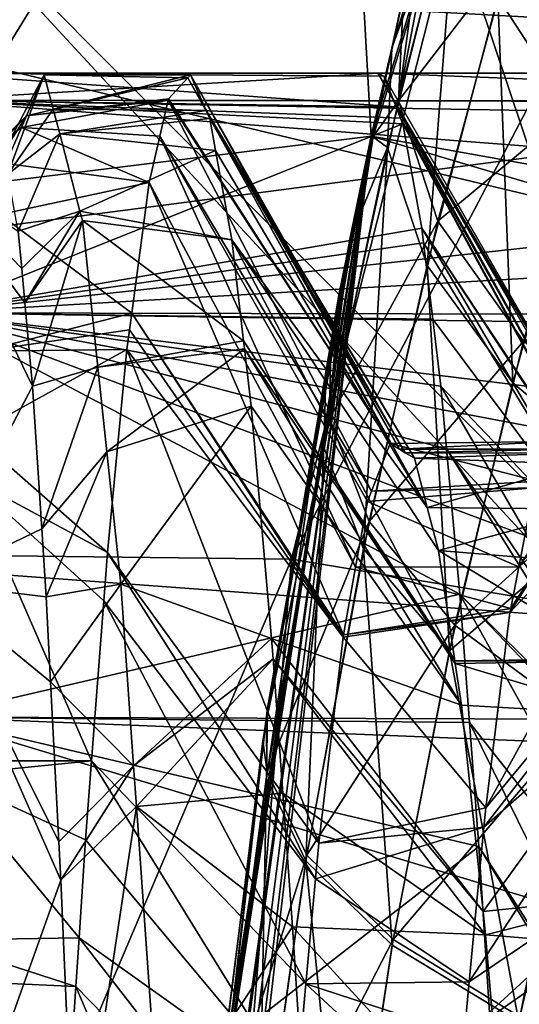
# Model space of a CAD drawing. Extents: x 0 to 200, y 18 to 95.
# Tile 20 of 256: x 30.123 to 30.804, y 48.957 to 50.3. Entities that reach past the tile are written whole.
import ezdxf

# ---------------------------------------------------------------- set-up
doc = ezdxf.new("R2010")
doc.units = 0

msp = doc.modelspace()

# ---------------------------------------------------------------- linework, layer by layer
for points in [[(29.777065, 48.735497), (57.841534, 53.63353), (29.699997, 47.227016)], [(57.841534, 53.63353), (58.344566, 52.458443), (29.699997, 47.227016)], [(29.962137, 50.000259), (57.841534, 53.63353), (29.777065, 48.735497)], [(30.255661, 51.244335), (57.841534, 53.63353), (29.962137, 50.000259)], [(31.358555, 52.606842, 26.5), (30.46833, 52.529137, 26.5), (30.602217, 50.141075, 26.5)], [(31.358555, 52.606842, 1.499999), (30.602217, 50.141075, 1.499999), (38.188873, 48.782566, 1.499999)], [(31.358555, 52.606842, 26.5), (30.602217, 50.141075, 26.5), (30.604929, 50.140488, 13.57913)], [(31.358555, 52.606842, 1.499999), (30.630558, 50.261272, 6.50774), (30.602217, 50.141075, 1.499999)], [(30.646265, 50.333065, 13.438724), (31.358555, 52.606842, 26.5), (30.604929, 50.140488, 13.57913)], [(31.358555, 52.606842, 1.499999), (30.688375, 50.52536, 6.706133), (30.630558, 50.261272, 6.50774)], [(30.46833, 52.529137, 26.5), (29.768259, 50.049065, 12.900766), (29.76568, 50.037735, 26.5)], [(30.602217, 50.141075, 26.5), (30.46833, 52.529137, 26.5), (29.76568, 50.037735, 26.5)], [(30.46833, 52.529137, 26.5), (29.852196, 50.458462, 12.441274), (29.768259, 50.049065, 12.900766)], [(30.46833, 52.529137, 0.2), (30.063168, 51.298622, 0.2), (29.785707, 50.140713, 7.186774)], [(29.876381, 50.566151, 7.70925), (30.46833, 52.529137, 0.2), (29.785707, 50.140713, 7.186774)], [(58.344566, 52.458443), (58.744335, 51.244335), (29.699997, 47.227016)], [(29.884443, 50.60128, 27.5), (34.36409, 52.108208, 27.5), (33.249989, 47.227016, 27.5)], [(30.234142, 51.86227, 27.5), (29.684662, 49.573532, 27.5), (31.036169, 49.473732, 27.5)], [(30.234142, 51.86227, 26.5), (31.069384, 51.837749, 26.5), (29.684662, 49.573532, 26.5)], [(30.234142, 51.86227, 27.5), (30.234142, 51.86227, 26.5), (29.684662, 49.573532, 26.5)], [(29.684662, 49.573532, 27.5), (30.234142, 51.86227, 27.5), (29.684662, 49.573532, 26.5)], [(31.589582, 51.659164, 27.5), (30.234142, 51.86227, 27.5), (31.036169, 49.473732, 27.5)], [(29.684662, 49.573532, 26.5), (31.069384, 51.837749, 26.5), (30.493662, 49.564259, 26.5)], [(31.069384, 51.837749, 24), (31.589582, 51.659164, 24), (30.493662, 49.564259, 24)], [(31.069384, 51.837749, 26.5), (31.069384, 51.837749, 24), (30.493662, 49.564259, 24)], [(30.493662, 49.564259, 26.5), (31.069384, 51.837749, 26.5), (30.493662, 49.564259, 24)], [(30.493662, 49.564259, 24), (31.589582, 51.659164, 24), (31.036169, 49.473732, 24)], [(30.088961, 51.291348, 0.100002), (30.159414, 51.271477, 0.026796), (29.863909, 50.018997, 0.026796)], [(29.863909, 50.018997, 0.026796), (30.159414, 51.271477, 0.026796), (29.962137, 50.000259)], [(30.159414, 51.271477, 0.026796), (30.255661, 51.244335), (29.962137, 50.000259)], [(58.744335, 51.244335), (59.037842, 50.000259), (29.699997, 47.227016)], [(30.749813, 50.762402, 13.052999), (30.679703, 50.488834, 13.325158), (30.639692, 50.189396, 13.266917)], [(30.737505, 50.572124, 12.873996), (30.749813, 50.762402, 13.052999), (30.639692, 50.189396, 13.266917)], [(30.775145, 50.330734, 7.22225), (30.870422, 50.644711, 7.6195), (30.89197, 50.150681, 7.367976)], [(29.884443, 50.60128, 27.5), (33.249989, 47.227016, 27.5), (29.499992, 47.227016, 27.5)], [(32.999992, 47.227016, 63), (29.884443, 50.60128, 63), (29.499992, 47.227016, 63)], [(33.431755, 50.348579, 63), (29.884443, 50.60128, 63), (32.999992, 47.227016, 63)], [(30.791178, 50.386406, 12.714248), (30.737505, 50.572124, 12.873996), (30.639692, 50.189396, 13.266917)], [(30.624807, 50.125721, 6.676528), (30.721485, 50.513176, 7.058769), (30.678526, 49.964809, 6.861228)], [(30.630558, 50.261272, 6.50774), (30.721485, 50.513176, 7.058769), (30.624807, 50.125721, 6.676528)], [(30.688375, 50.52536, 6.706133), (30.721485, 50.513176, 7.058769), (30.630558, 50.261272, 6.50774)], [(30.721485, 50.513176, 7.058769), (30.775145, 50.330734, 7.22225), (30.678526, 49.964809, 6.861228)], [(30.679703, 50.488834, 13.325158), (30.646265, 50.333065, 13.438724), (30.639692, 50.189396, 13.266917)], [(31.003593, 50.49577, 12.188375), (30.791178, 50.386406, 12.714248), (30.908003, 50.203442, 12.572195)], [(30.791178, 50.386406, 12.714248), (30.639692, 50.189396, 13.266917), (30.693398, 50.024948, 13.085358)], [(30.908003, 50.203442, 12.572195), (30.791178, 50.386406, 12.714248), (30.693398, 50.024948, 13.085358)], [(29.499992, 50.376331, 257.358826), (33.239944, 49.481468, 257.18277), (29.499992, 47.227016, 257)], [(66.499992, 47.227016, 285), (66.499992, 50.376331, 284.641174), (29.499992, 47.227016, 285)], [(66.499992, 50.376331, 284.641174), (29.499992, 50.376331, 284.641174), (29.499992, 47.227016, 285)], [(29.499992, 50.376331, 257.358826), (33.455521, 50.158875, 257.344818), (33.239944, 49.481468, 257.18277)], [(29.499992, 50.376331, 257.358826), (33.52195, 50.367607, 257.394745), (33.455521, 50.158875, 257.344818)], [(30.639692, 50.189396, 13.266917), (30.646265, 50.333065, 13.438724), (30.604929, 50.140488, 13.57913)], [(30.678526, 49.964809, 6.861228), (30.775145, 50.330734, 7.22225), (30.795441, 49.804348, 7.028211)], [(30.775145, 50.330734, 7.22225), (30.89197, 50.150681, 7.367976), (30.795441, 49.804348, 7.028211)], [(30.602217, 50.141075, 1.499999), (30.630558, 50.261272, 6.50774), (30.604155, 50.140652, 6.417122)], [(30.604155, 50.140652, 6.417122), (30.630558, 50.261272, 6.50774), (30.624807, 50.125721, 6.676528)], [(29.999987, 50.227016, 10.000002), (29.999987, 50.190079, 10.469302), (30.636326, 50.181076, 10.468092)], [(30.619652, 50.222912, 10.156881), (29.999987, 50.227016, 10.000002), (30.636326, 50.181076, 10.468092)], [(29.999987, 50.190079, 9.530697), (30.61132, 50.227016, 10.000002), (31.586319, 50.188816, 9.530802)], [(29.999987, 50.227016, 10.000002), (30.61132, 50.227016, 10.000002), (29.999987, 50.190079, 9.530697)], [(30.61132, 50.227016, 10.000002), (29.999987, 50.227016, 10.000002), (30.619652, 50.222912, 10.156881)], [(30.101538, 50.1199, 10.181568), (30.156464, 50.224625, 10.119174), (30.107065, 50.089359, 10.336686)], [(30.132324, 50.168667, 9.669546), (30.156464, 50.224625, 10.119174), (30.101538, 50.1199, 10.181568)], [(30.156464, 50.224625, 10.119174), (30.168787, 50.177822, 10.345429), (30.107065, 50.089359, 10.336686)], [(30.352175, 50.220535, 10.041211), (30.156464, 50.224625, 10.119174), (30.132324, 50.168667, 9.669546)], [(30.325815, 50.191971, 9.545993), (30.352175, 50.220535, 10.041211), (30.132324, 50.168667, 9.669546)], [(30.156464, 50.224625, 10.119174), (30.356064, 50.224758, 10.114365), (30.168787, 50.177822, 10.345429)], [(30.356064, 50.224758, 10.114365), (30.156464, 50.224625, 10.119174), (30.352175, 50.220535, 10.041211)], [(30.168787, 50.177822, 10.345429), (30.356064, 50.224758, 10.114365), (30.377537, 50.176071, 10.515612)], [(30.352175, 50.220535, 10.041211), (30.325815, 50.191971, 9.545993), (30.62822, 49.721622, 9.83588)], [(30.356064, 50.224758, 10.114365), (30.352175, 50.220535, 10.041211), (30.640825, 49.714073, 10.033563)], [(30.352175, 50.220535, 10.041211), (30.62822, 49.721622, 9.83588), (30.640825, 49.714073, 10.033563)], [(30.377537, 50.176071, 10.515612), (30.356064, 50.224758, 10.114365), (30.648827, 49.709286, 10.158889)], [(30.356064, 50.224758, 10.114365), (30.640825, 49.714073, 10.033563), (30.648827, 49.709286, 10.158889)], [(30.899986, 49.727016, 10.000002), (30.61132, 50.227016, 10.000002), (30.907021, 49.724472, 10.1109)], [(30.61132, 50.227016, 10.000002), (30.619652, 50.222912, 10.156881), (30.907021, 49.724472, 10.1109)], [(31.38867, 50.227016, 10.000002), (30.61132, 50.227016, 10.000002), (30.899986, 49.727016, 10.000002)], [(30.61132, 50.227016, 10.000002), (31.38867, 50.227016, 10.000002), (31.586319, 50.188816, 9.530802)], [(30.619652, 50.222912, 10.156881), (30.636326, 50.181076, 10.468092), (30.907021, 49.724472, 10.1109)], [(30.908003, 50.203442, 12.572195), (30.693398, 50.024948, 13.085358), (30.810282, 49.86121, 12.921556)], [(29.999987, 50.190079, 9.530697), (31.559586, 50.069901, 9.041872), (29.999987, 49.900036, 8.638028)], [(30.645519, 50.157997, 10.639802), (29.999987, 50.190079, 10.469302), (29.999987, 49.900036, 11.361972)], [(29.999987, 50.190079, 9.530697), (31.580076, 50.163029, 9.416305), (31.559586, 50.069901, 9.041872)], [(30.642569, 50.165394, 10.58479), (29.999987, 50.190079, 10.469302), (30.645519, 50.157997, 10.639802)], [(29.999987, 50.190079, 9.530697), (31.585455, 50.187508, 9.51473), (31.580076, 50.163029, 9.416305)], [(30.636326, 50.181076, 10.468092), (29.999987, 50.190079, 10.469302), (30.642569, 50.165394, 10.58479)], [(29.999987, 50.190079, 9.530697), (31.586319, 50.188816, 9.530802), (31.585455, 50.187508, 9.51473)], [(30.325413, 50.190205, 9.538565), (30.125544, 50.152931, 9.543128), (30.314074, 50.140812, 9.330902)], [(30.325413, 50.190205, 9.538565), (30.132324, 50.168667, 9.669546), (30.125544, 50.152931, 9.543128)], [(30.325413, 50.190205, 9.538565), (30.325815, 50.191971, 9.545993), (30.132324, 50.168667, 9.669546)], [(30.325413, 50.190205, 9.538565), (30.314074, 50.140812, 9.330902), (30.602737, 49.656677, 9.441585)], [(30.325815, 50.191971, 9.545993), (30.325413, 50.190205, 9.538565), (30.62822, 49.721622, 9.83588)], [(30.62822, 49.721622, 9.83588), (30.325413, 50.190205, 9.538565), (30.602737, 49.656677, 9.441585)], [(30.168787, 50.177822, 10.345429), (30.177652, 50.144093, 10.508474), (30.107065, 50.089359, 10.336686)], [(30.168787, 50.177822, 10.345429), (30.377537, 50.176071, 10.515612), (30.177652, 50.144093, 10.508474)], [(30.639692, 50.189396, 13.266917), (30.604929, 50.140488, 13.57913), (30.545712, 49.755646, 13.61252)], [(30.693398, 50.024948, 13.085358), (30.639692, 50.189396, 13.266917), (30.545712, 49.755646, 13.61252)], [(30.636326, 50.181076, 10.468092), (30.642569, 50.165394, 10.58479), (30.931204, 49.652828, 10.482736)], [(30.907021, 49.724472, 10.1109), (30.636326, 50.181076, 10.468092), (30.931204, 49.652828, 10.482736)], [(30.082151, 50.120438, 9.622935), (30.132324, 50.168667, 9.669546), (30.083925, 50.120392, 9.674002)], [(30.125544, 50.152931, 9.543128), (30.132324, 50.168667, 9.669546), (30.082151, 50.120438, 9.622935)], [(30.083925, 50.120392, 9.674002), (30.132324, 50.168667, 9.669546), (30.086399, 50.120323, 9.745266)], [(30.086399, 50.120323, 9.745266), (30.132324, 50.168667, 9.669546), (30.101538, 50.1199, 10.181568)], [(30.377537, 50.176071, 10.515612), (30.382275, 50.165337, 10.604057), (30.177652, 50.144093, 10.508474)], [(30.177652, 50.144093, 10.508474), (30.382275, 50.165337, 10.604057), (30.390247, 50.12138, 10.747485)], [(30.382275, 50.165337, 10.604057), (30.377537, 50.176071, 10.515612), (30.66127, 49.701839, 10.353915)], [(30.377537, 50.176071, 10.515612), (30.648827, 49.709286, 10.158889), (30.66127, 49.701839, 10.353915)], [(30.390247, 50.12138, 10.747485), (30.382275, 50.165337, 10.604057), (30.678913, 49.634495, 10.622252)], [(30.382275, 50.165337, 10.604057), (30.66127, 49.701839, 10.353915), (30.678913, 49.634495, 10.622252)], [(30.642569, 50.165394, 10.58479), (30.645519, 50.157997, 10.639802), (30.947968, 49.603214, 10.740239)], [(30.931204, 49.652828, 10.482736), (30.642569, 50.165394, 10.58479), (30.947968, 49.603214, 10.740239)], [(30.671402, 50.015762, 11.105843), (30.645519, 50.157997, 10.639802), (29.999987, 49.900036, 11.361972)], [(30.125544, 50.152931, 9.543128), (30.082151, 50.120438, 9.622935), (30.104309, 50.103745, 9.147927)], [(30.125544, 50.152931, 9.543128), (30.104309, 50.103745, 9.147927), (30.299633, 50.077915, 9.066478)], [(30.314074, 50.140812, 9.330902), (30.125544, 50.152931, 9.543128), (30.299633, 50.077915, 9.066478)], [(30.645519, 50.157997, 10.639802), (30.671402, 50.015762, 11.105843), (30.950636, 49.59528, 10.781407)], [(30.947968, 49.603214, 10.740239), (30.645519, 50.157997, 10.639802), (30.950636, 49.59528, 10.781407)], [(30.795441, 49.804348, 7.028211), (30.89197, 50.150681, 7.367976), (30.967102, 49.66058, 7.159654)], [(30.602217, 50.141075, 26.5), (29.76568, 50.037735, 26.5), (30.304358, 47.579166, 26.5)], [(30.107065, 50.089359, 10.336686), (30.177652, 50.144093, 10.508474), (30.121132, 50.011608, 10.731525)], [(30.177652, 50.144093, 10.508474), (30.205355, 50.038795, 11.017483), (30.121132, 50.011608, 10.731525)], [(30.177652, 50.144093, 10.508474), (30.390247, 50.12138, 10.747485), (30.205355, 50.038795, 11.017483)], [(30.314074, 50.140812, 9.330902), (30.299633, 50.077915, 9.066478), (30.581177, 49.553078, 9.121164)], [(30.602217, 50.141075, 1.499999), (30.345737, 48.305096, 5.626839), (30.304358, 47.579166, 1.499999)], [(38.038387, 47.93248, 1.499999), (30.602217, 50.141075, 1.499999), (30.304358, 47.579166, 1.499999)], [(30.312807, 47.745144, 14.465037), (30.602217, 50.141075, 26.5), (30.304358, 47.579166, 26.5)], [(30.317322, 47.927803, 14.452711), (30.602217, 50.141075, 26.5), (30.312807, 47.745144, 14.465037)], [(30.597166, 49.642483, 9.355385), (30.314074, 50.140812, 9.330902), (30.581177, 49.553078, 9.121164)], [(30.602737, 49.656677, 9.441585), (30.314074, 50.140812, 9.330902), (30.597166, 49.642483, 9.355385)], [(30.341759, 48.255608, 14.384408), (30.602217, 50.141075, 26.5), (30.317322, 47.927803, 14.452711)], [(30.37022, 48.637302, 14.304876), (30.602217, 50.141075, 26.5), (30.341759, 48.255608, 14.384408)], [(30.602217, 50.141075, 1.499999), (30.375465, 48.688885, 5.710051), (30.345737, 48.305096, 5.626839)], [(30.391544, 48.808998, 14.24279), (30.602217, 50.141075, 26.5), (30.37022, 48.637302, 14.304876)], [(30.602217, 50.141075, 1.499999), (30.393318, 48.8288, 5.762238), (30.375465, 48.688885, 5.710051)], [(30.454531, 49.316238, 14.059368), (30.602217, 50.141075, 26.5), (30.391544, 48.808998, 14.24279)], [(30.602217, 50.141075, 1.499999), (30.461206, 49.360603, 5.960591), (30.393318, 48.8288, 5.762238)], [(30.459002, 49.342377, 14.045503), (30.602217, 50.141075, 26.5), (30.454531, 49.316238, 14.059368)], [(30.547337, 49.85894, 13.771448), (30.602217, 50.141075, 26.5), (30.459002, 49.342377, 14.045503)], [(30.602217, 50.141075, 1.499999), (30.540525, 49.812714, 6.208744), (30.461206, 49.360603, 5.960591)], [(30.602217, 50.141075, 1.499999), (30.573458, 50.000393, 6.311756), (30.540525, 49.812714, 6.208744)], [(30.604929, 50.140488, 13.57913), (30.558496, 49.924191, 13.736829), (30.545712, 49.755646, 13.61252)], [(30.558496, 49.924191, 13.736829), (30.602217, 50.141075, 26.5), (30.547337, 49.85894, 13.771448)], [(30.604929, 50.140488, 13.57913), (30.602217, 50.141075, 26.5), (30.558496, 49.924191, 13.736829)], [(30.602217, 50.141075, 1.499999), (30.604155, 50.140652, 6.417122), (30.573458, 50.000393, 6.311756)], [(30.604155, 50.140652, 6.417122), (30.624807, 50.125721, 6.676528), (30.573458, 50.000393, 6.311756)], [(38.188873, 48.782566, 1.499999), (30.602217, 50.141075, 1.499999), (38.038387, 47.93248, 1.499999)], [(30.538023, 49.71624, 6.360281), (30.624807, 50.125721, 6.676528), (30.591846, 49.578075, 6.562527)], [(30.573458, 50.000393, 6.311756), (30.624807, 50.125721, 6.676528), (30.538023, 49.71624, 6.360281)], [(30.624807, 50.125721, 6.676528), (30.678526, 49.964809, 6.861228), (30.591846, 49.578075, 6.562527)], [(30.205355, 50.038795, 11.017483), (30.390247, 50.12138, 10.747485), (30.412271, 49.999828, 11.144046)], [(30.412271, 49.999828, 11.144046), (30.390247, 50.12138, 10.747485), (30.678913, 49.634495, 10.622252)], [(30.299633, 50.077915, 9.066478), (30.104309, 50.103745, 9.147927), (30.09586, 50.034374, 9.005126)], [(29.999987, 50.08984, 10.896794), (30.140728, 49.800064, 11.246785), (29.999987, 49.531796, 11.920411)], [(29.999987, 50.08984, 10.896794), (30.130207, 49.913635, 10.970164), (30.140728, 49.800064, 11.246785)], [(29.999987, 50.08984, 10.896794), (30.125841, 49.960728, 10.855455), (30.130207, 49.913635, 10.970164)], [(29.999987, 50.08984, 10.896794), (30.121132, 50.011608, 10.731525), (30.125841, 49.960728, 10.855455)], [(31.559586, 50.069901, 9.041872), (31.548828, 49.989826, 8.855794), (29.999987, 49.900036, 8.638028)], [(30.299633, 50.077915, 9.066478), (30.09586, 50.034374, 9.005126), (30.27597, 49.899757, 8.658442)], [(30.299633, 50.077915, 9.066478), (30.27597, 49.899757, 8.658442), (30.564651, 49.460724, 8.879214)], [(30.581177, 49.553078, 9.121164), (30.299633, 50.077915, 9.066478), (30.564651, 49.460724, 8.879214)], [(30.304358, 47.579166, 26.5), (29.76568, 50.037735, 26.5), (29.501841, 47.462624, 26.5)], [(30.27597, 49.899757, 8.658442), (30.09586, 50.034374, 9.005126), (30.073092, 49.847698, 8.620825)], [(30.121132, 50.011608, 10.731525), (30.205355, 50.038795, 11.017483), (30.125841, 49.960728, 10.855455)], [(30.125841, 49.960728, 10.855455), (30.205355, 50.038795, 11.017483), (30.130207, 49.913635, 10.970164)], [(30.205355, 50.038795, 11.017483), (30.208721, 50.02599, 11.079393), (30.130207, 49.913635, 10.970164)], [(30.208721, 50.02599, 11.079393), (30.205355, 50.038795, 11.017483), (30.412271, 49.999828, 11.144046)], [(30.673817, 49.995644, 11.146575), (30.671402, 50.015762, 11.105843), (29.999987, 49.900036, 11.361972)], [(30.130207, 49.913635, 10.970164), (30.208721, 50.02599, 11.079393), (30.140728, 49.800064, 11.246785)], [(30.208721, 50.02599, 11.079393), (30.229763, 49.825871, 11.41968), (30.140728, 49.800064, 11.246785)], [(30.208721, 50.02599, 11.079393), (30.42835, 49.86187, 11.413254), (30.229763, 49.825871, 11.41968)], [(30.208721, 50.02599, 11.079393), (30.412271, 49.999828, 11.144046), (30.42835, 49.86187, 11.413254)], [(30.693398, 50.024948, 13.085358), (30.545712, 49.755646, 13.61252), (30.599535, 49.615292, 13.411782)], [(30.810282, 49.86121, 12.921556), (30.693398, 50.024948, 13.085358), (30.599535, 49.615292, 13.411782)], [(30.671402, 50.015762, 11.105843), (30.673817, 49.995644, 11.146575), (30.962423, 49.52124, 10.948449)], [(30.953541, 49.586685, 10.826007), (30.671402, 50.015762, 11.105843), (30.962423, 49.52124, 10.948449)], [(30.950636, 49.59528, 10.781407), (30.671402, 50.015762, 11.105843), (30.953541, 49.586685, 10.826007)], [(59.037842, 50.000259), (59.222916, 48.735497), (29.699997, 47.227016)], [(30.673817, 49.995644, 11.146575), (29.999987, 49.900036, 11.361972), (30.686319, 49.891357, 11.357684)], [(29.999987, 49.900036, 8.638028), (31.548828, 49.989826, 8.855794), (31.53631, 49.896729, 8.639451)], [(30.42835, 49.86187, 11.413254), (30.412271, 49.999828, 11.144046), (30.716478, 49.425438, 11.169806)], [(30.412271, 49.999828, 11.144046), (30.694336, 49.575672, 10.856628), (30.716478, 49.425438, 11.169806)], [(30.412271, 49.999828, 11.144046), (30.678913, 49.634495, 10.622252), (30.694336, 49.575672, 10.856628)], [(30.540525, 49.812714, 6.208744), (30.573458, 50.000393, 6.311756), (30.538023, 49.71624, 6.360281)], [(30.673817, 49.995644, 11.146575), (30.686319, 49.891357, 11.357684), (30.962423, 49.52124, 10.948449)], [(30.591846, 49.578075, 6.562527), (30.678526, 49.964809, 6.861228), (30.709028, 49.439049, 6.747581)], [(30.678526, 49.964809, 6.861228), (30.795441, 49.804348, 7.028211), (30.709028, 49.439049, 6.747581)], [(31.084255, 49.973824, 8.793153), (30.824825, 49.661137, 9.430852), (30.803875, 49.553722, 9.120486)], [(31.081543, 49.945896, 8.750308), (31.084255, 49.973824, 8.793153), (30.803875, 49.553722, 9.120486)], [(31.065628, 49.782925, 8.500293), (31.081543, 49.945896, 8.750308), (30.791685, 49.491203, 8.939837)], [(31.081543, 49.945896, 8.750308), (30.792744, 49.496643, 8.955545), (30.791685, 49.491203, 8.939837)], [(31.081543, 49.945896, 8.750308), (30.803875, 49.553722, 9.120486), (30.792744, 49.496643, 8.955545)], [(30.558496, 49.924191, 13.736829), (30.547337, 49.85894, 13.771448), (30.545712, 49.755646, 13.61252)], [(29.999987, 49.900036, 8.638028), (31.50782, 49.614773, 8.183792), (31.486317, 49.344196, 7.882398)], [(29.999987, 49.348335, 7.87868), (29.999987, 49.900036, 8.638028), (31.486317, 49.344196, 7.882398)], [(30.723154, 49.516281, 11.938885), (29.999987, 49.900036, 11.361972), (29.999987, 49.348335, 12.12132)], [(30.705065, 49.714607, 11.661909), (29.999987, 49.900036, 11.361972), (30.723154, 49.516281, 11.938885)], [(29.999987, 49.900036, 8.638028), (31.517565, 49.713585, 8.338299), (31.50782, 49.614773, 8.183792)], [(29.999987, 49.900036, 8.638028), (31.533703, 49.877296, 8.594294), (31.517565, 49.713585, 8.338299)], [(30.697287, 49.799961, 11.542711), (29.999987, 49.900036, 11.361972), (30.705065, 49.714607, 11.661909)], [(30.686319, 49.891357, 11.357684), (29.999987, 49.900036, 11.361972), (30.697287, 49.799961, 11.542711)], [(29.999987, 49.900036, 8.638028), (31.53631, 49.896729, 8.639451), (31.533703, 49.877296, 8.594294)], [(30.272961, 49.877007, 8.606337), (30.27597, 49.899757, 8.658442), (30.073092, 49.847698, 8.620825)], [(30.27597, 49.899757, 8.658442), (30.272961, 49.877007, 8.606337), (30.5641, 49.457645, 8.871157)], [(30.564651, 49.460724, 8.879214), (30.27597, 49.899757, 8.658442), (30.5641, 49.457645, 8.871157)], [(30.686319, 49.891357, 11.357684), (30.697287, 49.799961, 11.542711), (30.962423, 49.52124, 10.948449)], [(30.269354, 49.849953, 8.544378), (30.272961, 49.877007, 8.606337), (30.073092, 49.847698, 8.620825)], [(30.272961, 49.877007, 8.606337), (30.269354, 49.849953, 8.544378), (30.5641, 49.457645, 8.871157)], [(30.42835, 49.86187, 11.413254), (30.429632, 49.850754, 11.43495), (30.229763, 49.825871, 11.41968)], [(30.429632, 49.850754, 11.43495), (30.42835, 49.86187, 11.413254), (30.717014, 49.421753, 11.177487)], [(30.42835, 49.86187, 11.413254), (30.716478, 49.425438, 11.169806), (30.717014, 49.421753, 11.177487)], [(30.545712, 49.755646, 13.61252), (30.547337, 49.85894, 13.771448), (30.459002, 49.342377, 14.045503)], [(30.810282, 49.86121, 12.921556), (30.599535, 49.615292, 13.411782), (30.716688, 49.474174, 13.228305)], [(30.981899, 49.714787, 12.793027), (30.810282, 49.86121, 12.921556), (30.716688, 49.474174, 13.228305)], [(30.269354, 49.849953, 8.544378), (30.059263, 49.734322, 8.387421), (30.24295, 49.573151, 8.131083)], [(30.269354, 49.849953, 8.544378), (30.073092, 49.847698, 8.620825), (30.059263, 49.734322, 8.387421)], [(30.229763, 49.825871, 11.41968), (30.429632, 49.850754, 11.43495), (30.241877, 49.710667, 11.615574)], [(30.429632, 49.850754, 11.43495), (30.438721, 49.772724, 11.58721), (30.241877, 49.710667, 11.615574)], [(30.269354, 49.849953, 8.544378), (30.24295, 49.573151, 8.131083), (30.531048, 49.176865, 8.435365)], [(30.5641, 49.457645, 8.871157), (30.269354, 49.849953, 8.544378), (30.531048, 49.176865, 8.435365)], [(30.438721, 49.772724, 11.58721), (30.429632, 49.850754, 11.43495), (30.725374, 49.365047, 11.295688)], [(30.429632, 49.850754, 11.43495), (30.717014, 49.421753, 11.177487), (30.725374, 49.365047, 11.295688)], [(30.140728, 49.800064, 11.246785), (30.229763, 49.825871, 11.41968), (30.153349, 49.605362, 11.545152)], [(30.229763, 49.825871, 11.41968), (30.241877, 49.710667, 11.615574), (30.153349, 49.605362, 11.545152)], [(30.461206, 49.360603, 5.960591), (30.540525, 49.812714, 6.208744), (30.459509, 49.265507, 6.090764)], [(30.540525, 49.812714, 6.208744), (30.538023, 49.71624, 6.360281), (30.459509, 49.265507, 6.090764)], [(30.795441, 49.804348, 7.028211), (30.967102, 49.66058, 7.159654), (30.709028, 49.439049, 6.747581)], [(30.140728, 49.800064, 11.246785), (30.153349, 49.605362, 11.545152), (29.999987, 49.531796, 11.920411)], [(30.697287, 49.799961, 11.542711), (30.705065, 49.714607, 11.661909), (30.993744, 49.290207, 11.380698)], [(30.962423, 49.52124, 10.948449), (30.697287, 49.799961, 11.542711), (30.993744, 49.290207, 11.380698)], [(31.065628, 49.782925, 8.500293), (30.791685, 49.491203, 8.939837), (30.758739, 49.224724, 8.497332)], [(31.04496, 49.571125, 8.175373), (31.065628, 49.782925, 8.500293), (30.758739, 49.224724, 8.497332)], [(30.241877, 49.710667, 11.615574), (30.438721, 49.772724, 11.58721), (30.260891, 49.529747, 11.923213)], [(30.260891, 49.529747, 11.923213), (30.438721, 49.772724, 11.58721), (30.466438, 49.456005, 12.001362)], [(30.466438, 49.456005, 12.001362), (30.438721, 49.772724, 11.58721), (30.725374, 49.365047, 11.295688)], [(30.545712, 49.755646, 13.61252), (30.459002, 49.342377, 14.045503), (30.460804, 49.273846, 13.904892)], [(30.599535, 49.615292, 13.411782), (30.545712, 49.755646, 13.61252), (30.460804, 49.273846, 13.904892)], [(30.059263, 49.734322, 8.387421), (30.052141, 49.675926, 8.267205), (30.24295, 49.573151, 8.131083)], [(30.82925, 49.670612, 9.499617), (30.62822, 49.721622, 9.83588), (30.602737, 49.656677, 9.441585)], [(30.854507, 49.724709, 9.892057), (30.62822, 49.721622, 9.83588), (30.82925, 49.670612, 9.499617)], [(30.62822, 49.721622, 9.83588), (30.854507, 49.724709, 9.892057), (30.640825, 49.714073, 10.033563)], [(30.640825, 49.714073, 10.033563), (30.854507, 49.724709, 9.892057), (30.865759, 49.714046, 10.068119)], [(30.153349, 49.605362, 11.545152), (30.241877, 49.710667, 11.615574), (30.159369, 49.512604, 11.687286)], [(30.241877, 49.710667, 11.615574), (30.260891, 49.529747, 11.923213), (30.159369, 49.512604, 11.687286)], [(30.459509, 49.265507, 6.090764), (30.538023, 49.71624, 6.360281), (30.51351, 49.15237, 6.30796)], [(30.538023, 49.71624, 6.360281), (30.591846, 49.578075, 6.562527), (30.51351, 49.15237, 6.30796)], [(30.640825, 49.714073, 10.033563), (30.865759, 49.714046, 10.068119), (30.648827, 49.709286, 10.158889)], [(30.648827, 49.709286, 10.158889), (30.865759, 49.714046, 10.068119), (30.87154, 49.708572, 10.158558)], [(30.648827, 49.709286, 10.158889), (30.87154, 49.708572, 10.158558), (30.66127, 49.701839, 10.353915)], [(30.66127, 49.701839, 10.353915), (30.87154, 49.708572, 10.158558), (30.88744, 49.693508, 10.40725)], [(30.705065, 49.714607, 11.661909), (30.723154, 49.516281, 11.938885), (31.000271, 49.242085, 11.470738)], [(30.993744, 49.290207, 11.380698), (30.705065, 49.714607, 11.661909), (31.000271, 49.242085, 11.470738)], [(30.981899, 49.714787, 12.793027), (30.716688, 49.474174, 13.228305), (30.888676, 49.346527, 13.081547)], [(30.66127, 49.701839, 10.353915), (30.88744, 49.693508, 10.40725), (30.678913, 49.634495, 10.622252)], [(30.678913, 49.634495, 10.622252), (30.88744, 49.693508, 10.40725), (30.902281, 49.632095, 10.631755)], [(30.052141, 49.675926, 8.267205), (30.022696, 49.288857, 7.875219), (30.221165, 49.288845, 7.835675)], [(30.237898, 49.507393, 8.062757), (30.052141, 49.675926, 8.267205), (30.221165, 49.288845, 7.835675)], [(30.24295, 49.573151, 8.131083), (30.052141, 49.675926, 8.267205), (30.237898, 49.507393, 8.062757)], [(30.824825, 49.661137, 9.430852), (30.82925, 49.670612, 9.499617), (30.602737, 49.656677, 9.441585)], [(30.824825, 49.661137, 9.430852), (30.597166, 49.642483, 9.355385), (30.803875, 49.553722, 9.120486)], [(30.824825, 49.661137, 9.430852), (30.602737, 49.656677, 9.441585), (30.597166, 49.642483, 9.355385)], [(30.709028, 49.439049, 6.747581), (30.967102, 49.66058, 7.159654), (30.803621, 48.9328, 6.671988)], [(30.803621, 48.9328, 6.671988), (30.967102, 49.66058, 7.159654), (31.012058, 48.847527, 6.783646)], [(30.803875, 49.553722, 9.120486), (30.597166, 49.642483, 9.355385), (30.581177, 49.553078, 9.121164)], [(30.678913, 49.634495, 10.622252), (30.902281, 49.632095, 10.631755), (30.694336, 49.575672, 10.856628)], [(30.694336, 49.575672, 10.856628), (30.902281, 49.632095, 10.631755), (30.920357, 49.557301, 10.905166)], [(30.599535, 49.615292, 13.411782), (30.460804, 49.273846, 13.904892), (30.514807, 49.160244, 13.687935)], [(30.716688, 49.474174, 13.228305), (30.599535, 49.615292, 13.411782), (30.514807, 49.160244, 13.687935)], [(29.999987, 49.531796, 11.920411), (30.153349, 49.605362, 11.545152), (30.159369, 49.512604, 11.687286)], [(29.684662, 49.573532, 26.5), (30.493662, 49.564259, 26.5), (29.499992, 47.227016, 26.5)], [(30.849993, 47.227016, 27.5), (29.684662, 49.573532, 27.5), (29.499992, 47.227016, 27.5)], [(31.036169, 49.473732, 27.5), (29.684662, 49.573532, 27.5), (30.849993, 47.227016, 27.5)], [(30.24295, 49.573151, 8.131083), (30.237898, 49.507393, 8.062757), (30.526564, 49.127838, 8.385185)], [(30.531048, 49.176865, 8.435365), (30.24295, 49.573151, 8.131083), (30.526564, 49.127838, 8.385185)], [(30.51351, 49.15237, 6.30796), (30.591846, 49.578075, 6.562527), (30.63105, 49.037628, 6.50876)], [(30.591846, 49.578075, 6.562527), (30.709028, 49.439049, 6.747581), (30.63105, 49.037628, 6.50876)], [(30.694336, 49.575672, 10.856628), (30.938805, 49.428299, 11.164009), (30.716478, 49.425438, 11.169806)], [(30.694336, 49.575672, 10.856628), (30.920357, 49.557301, 10.905166), (30.938805, 49.428299, 11.164009)], [(30.493662, 49.564259, 26.5), (30.299992, 47.227016, 26.5), (29.499992, 47.227016, 26.5)], [(30.493662, 49.564259, 24), (31.036169, 49.473732, 24), (30.299992, 47.227016, 24)], [(30.493662, 49.564259, 26.5), (30.493662, 49.564259, 24), (30.299992, 47.227016, 24)], [(30.299992, 47.227016, 26.5), (30.493662, 49.564259, 26.5), (30.299992, 47.227016, 24)], [(31.04496, 49.571125, 8.175373), (30.758739, 49.224724, 8.497332), (30.756235, 49.198444, 8.468374)], [(31.032265, 49.440937, 7.975646), (31.04496, 49.571125, 8.175373), (30.756235, 49.198444, 8.468374)], [(30.792744, 49.496643, 8.955545), (30.581177, 49.553078, 9.121164), (30.564651, 49.460724, 8.879214)], [(30.803875, 49.553722, 9.120486), (30.581177, 49.553078, 9.121164), (30.792744, 49.496643, 8.955545)], [(29.999987, 49.531796, 11.920411), (30.179173, 49.125977, 12.085836), (29.999987, 48.625679, 12.654003)], [(29.999987, 49.531796, 11.920411), (30.176491, 49.178398, 12.031797), (30.179173, 49.125977, 12.085836)], [(29.999987, 49.531796, 11.920411), (30.1653, 49.396725, 11.806742), (30.176491, 49.178398, 12.031797)], [(29.999987, 49.531796, 11.920411), (30.159369, 49.512604, 11.687286), (30.1653, 49.396725, 11.806742)], [(30.159369, 49.512604, 11.687286), (30.260891, 49.529747, 11.923213), (30.1653, 49.396725, 11.806742)], [(30.1653, 49.396725, 11.806742), (30.260891, 49.529747, 11.923213), (30.278311, 49.281994, 12.136522)], [(30.260891, 49.529747, 11.923213), (30.466438, 49.456005, 12.001362), (30.278311, 49.281994, 12.136522)], [(30.723154, 49.516281, 11.938885), (29.999987, 49.348335, 12.12132), (30.736313, 49.341312, 12.114331)], [(30.237898, 49.507393, 8.062757), (30.221165, 49.288845, 7.835675), (30.513525, 48.984802, 8.238785)], [(30.526564, 49.127838, 8.385185), (30.237898, 49.507393, 8.062757), (30.513525, 48.984802, 8.238785)], [(30.723154, 49.516281, 11.938885), (30.736313, 49.341312, 12.114331), (31.024948, 48.974182, 11.746596)], [(31.002581, 49.225018, 11.502665), (30.723154, 49.516281, 11.938885), (31.024948, 48.974182, 11.746596)], [(31.000271, 49.242085, 11.470738), (30.723154, 49.516281, 11.938885), (31.002581, 49.225018, 11.502665)], [(30.791685, 49.491203, 8.939837), (30.792744, 49.496643, 8.955545), (30.564651, 49.460724, 8.879214)], [(33.239944, 49.481468, 257.18277), (32.999992, 47.227016, 257.000031), (29.499992, 47.227016, 257)], [(30.791685, 49.491203, 8.939837), (30.5641, 49.457645, 8.871157), (30.758739, 49.224724, 8.497332)], [(30.791685, 49.491203, 8.939837), (30.564651, 49.460724, 8.879214), (30.5641, 49.457645, 8.871157)], [(31.036169, 49.473732, 24), (30.849993, 47.227016, 24), (30.299992, 47.227016, 24)], [(30.716688, 49.474174, 13.228305), (30.514807, 49.160244, 13.687935), (30.632347, 49.045048, 13.487391)], [(30.888676, 49.346527, 13.081547), (30.716688, 49.474174, 13.228305), (30.632347, 49.045048, 13.487391)], [(30.466438, 49.456005, 12.001362), (30.468882, 49.427948, 12.038049), (30.278311, 49.281994, 12.136522)], [(30.468882, 49.427948, 12.038049), (30.466438, 49.456005, 12.001362), (30.755102, 49.083504, 11.667043)], [(30.466438, 49.456005, 12.001362), (30.725374, 49.365047, 11.295688), (30.755102, 49.083504, 11.667043)], [(30.758739, 49.224724, 8.497332), (30.5641, 49.457645, 8.871157), (30.531048, 49.176865, 8.435365)], [(30.63105, 49.037628, 6.50876), (30.709028, 49.439049, 6.747581), (30.803621, 48.9328, 6.671988)], [(31.032265, 49.440937, 7.975646), (30.756235, 49.198444, 8.468374), (30.736223, 48.987408, 8.235834)], [(31.013145, 49.174877, 7.733464), (31.032265, 49.440937, 7.975646), (30.736223, 48.987408, 8.235834)], [(30.278311, 49.281994, 12.136522), (30.468882, 49.427948, 12.038049), (30.282215, 49.226532, 12.18427)], [(30.468882, 49.427948, 12.038049), (30.482084, 49.244656, 12.205802), (30.282215, 49.226532, 12.18427)], [(30.468882, 49.427948, 12.038049), (30.755102, 49.083504, 11.667043), (30.75844, 49.051849, 11.708796)], [(30.482084, 49.244656, 12.205802), (30.468882, 49.427948, 12.038049), (30.75844, 49.051849, 11.708796)], [(30.938805, 49.428299, 11.164009), (30.939207, 49.42548, 11.169661), (30.716478, 49.425438, 11.169806)], [(30.716478, 49.425438, 11.169806), (30.939207, 49.42548, 11.169661), (30.717014, 49.421753, 11.177487)], [(30.717014, 49.421753, 11.177487), (30.939207, 49.42548, 11.169661), (30.949711, 49.351967, 11.317171)], [(30.725374, 49.365047, 11.295688), (30.717014, 49.421753, 11.177487), (30.949711, 49.351967, 11.317171)], [(30.1653, 49.396725, 11.806742), (30.278311, 49.281994, 12.136522), (30.176491, 49.178398, 12.031797)], [(30.393318, 48.8288, 5.762238), (30.461206, 49.360603, 5.960591), (30.394629, 48.788307, 5.877674)], [(30.461206, 49.360603, 5.960591), (30.459509, 49.265507, 6.090764), (30.394629, 48.788307, 5.877674)], [(30.725374, 49.365047, 11.295688), (30.949711, 49.351967, 11.317171), (30.755102, 49.083504, 11.667043)], [(29.999987, 49.348335, 7.87868), (31.456068, 48.909348, 7.516101), (29.999987, 48.588989, 7.326979)], [(30.749039, 49.172207, 12.283906), (29.999987, 49.348335, 12.12132), (29.999987, 48.588989, 12.67302)], [(29.999987, 49.348335, 7.87868), (31.481951, 49.289265, 7.82121), (31.456068, 48.909348, 7.516101)], [(30.736313, 49.341312, 12.114331), (29.999987, 49.348335, 12.12132), (30.749039, 49.172207, 12.283906)], [(29.999987, 49.348335, 7.87868), (31.486317, 49.344196, 7.882398), (31.481951, 49.289265, 7.82121)], [(30.888676, 49.346527, 13.081547), (30.632347, 49.045048, 13.487391), (30.804888, 48.939823, 13.324409)], [(30.949711, 49.351967, 11.317171), (30.975311, 49.105976, 11.634406), (30.755102, 49.083504, 11.667043)], [(30.459002, 49.342377, 14.045503), (30.454531, 49.316238, 14.059368), (30.460804, 49.273846, 13.904892)], [(31.024948, 48.974182, 11.746596), (30.736313, 49.341312, 12.114331), (31.04867, 48.708069, 12.005382)], [(30.736313, 49.341312, 12.114331), (30.749039, 49.172207, 12.283906), (31.04867, 48.708069, 12.005382)], [(30.454531, 49.316238, 14.059368), (30.391544, 48.808998, 14.24279), (30.392467, 48.769726, 14.129281)], [(30.460804, 49.273846, 13.904892), (30.454531, 49.316238, 14.059368), (30.392467, 48.769726, 14.129281)], [(30.221165, 49.288845, 7.835675), (30.022696, 49.288857, 7.875219), (30.021206, 49.269173, 7.855289)], [(30.221165, 49.288845, 7.835675), (30.021206, 49.269173, 7.855289), (30.21291, 49.181137, 7.723756)], [(30.176491, 49.178398, 12.031797), (30.278311, 49.281994, 12.136522), (30.179173, 49.125977, 12.085836)], [(30.278311, 49.281994, 12.136522), (30.282215, 49.226532, 12.18427), (30.179173, 49.125977, 12.085836)], [(30.221165, 49.288845, 7.835675), (30.21291, 49.181137, 7.723756), (30.499994, 48.836555, 8.08705)], [(30.513525, 48.984802, 8.238785), (30.221165, 49.288845, 7.835675), (30.499994, 48.836555, 8.08705)], [(30.204147, 49.047455, 7.6271), (30.021206, 49.269173, 7.855289), (30.004114, 49.044556, 7.627822)], [(30.21291, 49.181137, 7.723756), (30.021206, 49.269173, 7.855289), (30.204147, 49.047455, 7.6271)], [(30.514807, 49.160244, 13.687935), (30.460804, 49.273846, 13.904892), (30.392467, 48.769726, 14.129281)], [(30.394629, 48.788307, 5.877674), (30.459509, 49.265507, 6.090764), (30.448809, 48.70166, 6.106689)], [(30.459509, 49.265507, 6.090764), (30.51351, 49.15237, 6.30796), (30.448809, 48.70166, 6.106689)], [(30.282215, 49.226532, 12.18427), (30.482084, 49.244656, 12.205802), (30.495182, 49.062698, 12.37233)], [(30.495182, 49.062698, 12.37233), (30.482084, 49.244656, 12.205802), (30.75844, 49.051849, 11.708796)], [(30.179173, 49.125977, 12.085836), (30.282215, 49.226532, 12.18427), (30.198902, 48.67432, 12.398355)], [(30.282215, 49.226532, 12.18427), (30.313089, 48.787334, 12.562402), (30.198902, 48.67432, 12.398355)], [(30.282215, 49.226532, 12.18427), (30.495182, 49.062698, 12.37233), (30.313089, 48.787334, 12.562402)], [(30.756235, 49.198444, 8.468374), (30.758739, 49.224724, 8.497332), (30.531048, 49.176865, 8.435365)], [(30.756235, 49.198444, 8.468374), (30.526564, 49.127838, 8.385185), (30.736223, 48.987408, 8.235834)], [(30.756235, 49.198444, 8.468374), (30.531048, 49.176865, 8.435365), (30.526564, 49.127838, 8.385185)], [(30.767574, 48.888977, 12.4879), (30.749039, 49.172207, 12.283906), (29.999987, 48.588989, 12.67302)], [(30.21291, 49.181137, 7.723756), (30.204147, 49.047455, 7.6271), (30.499994, 48.836555, 8.08705)], [(31.013145, 49.174877, 7.733464), (30.736223, 48.987408, 8.235834), (30.729294, 48.914417, 8.155405)], [(31.008497, 49.110065, 7.67447), (31.013145, 49.174877, 7.733464), (30.729294, 48.914417, 8.155405)], [(31.04867, 48.708069, 12.005382), (30.749039, 49.172207, 12.283906), (31.051725, 48.673859, 12.038651)], [(30.749039, 49.172207, 12.283906), (30.767574, 48.888977, 12.4879), (31.051725, 48.673859, 12.038651)], [(30.514807, 49.160244, 13.687935), (30.392467, 48.769726, 14.129281), (30.446663, 48.684116, 13.899881)], [(30.632347, 49.045048, 13.487391), (30.514807, 49.160244, 13.687935), (30.446663, 48.684116, 13.899881)], [(30.448809, 48.70166, 6.106689), (30.51351, 49.15237, 6.30796), (30.566736, 48.613224, 6.320171)], [(30.51351, 49.15237, 6.30796), (30.63105, 49.037628, 6.50876), (30.566736, 48.613224, 6.320171)], [(30.179173, 49.125977, 12.085836), (30.198902, 48.67432, 12.398355), (29.999987, 48.625679, 12.654003)], [(30.736223, 48.987408, 8.235834), (30.526564, 49.127838, 8.385185), (30.513525, 48.984802, 8.238785)], [(31.008497, 49.110065, 7.67447), (30.729294, 48.914417, 8.155405), (30.719727, 48.793907, 8.066312)], [(31.002893, 49.032078, 7.603477), (31.008497, 49.110065, 7.67447), (30.719727, 48.793907, 8.066312)], [(30.755102, 49.083504, 11.667043), (30.975311, 49.105976, 11.634406), (30.75844, 49.051849, 11.708796)], [(30.75844, 49.051849, 11.708796), (30.975311, 49.105976, 11.634406), (30.982866, 49.033375, 11.728033)], [(30.495182, 49.062698, 12.37233), (30.504509, 48.914368, 12.466155), (30.313089, 48.787334, 12.562402)], [(30.504509, 48.914368, 12.466155), (30.495182, 49.062698, 12.37233), (30.78413, 48.747559, 11.972666)], [(30.495182, 49.062698, 12.37233), (30.75844, 49.051849, 11.708796), (30.78413, 48.747559, 11.972666)], [(30.75844, 49.051849, 11.708796), (30.982866, 49.033375, 11.728033), (30.78413, 48.747559, 11.972666)], [(30.004114, 49.044556, 7.627822), (29.999987, 48.990372, 7.572949), (30.19981, 48.981361, 7.579316)], [(30.204147, 49.047455, 7.6271), (30.004114, 49.044556, 7.627822), (30.19981, 48.981361, 7.579316)], [(30.204147, 49.047455, 7.6271), (30.19981, 48.981361, 7.579316), (30.473024, 48.701641, 7.962715)], [(30.499994, 48.836555, 8.08705), (30.204147, 49.047455, 7.6271), (30.473024, 48.701641, 7.962715)], [(30.632347, 49.045048, 13.487391), (30.446663, 48.684116, 13.899881), (30.564606, 48.59671, 13.685983)], [(30.804888, 48.939823, 13.324409), (30.632347, 49.045048, 13.487391), (30.564606, 48.59671, 13.685983)], [(30.63105, 49.037628, 6.50876), (30.803621, 48.9328, 6.671988), (30.566736, 48.613224, 6.320171)], [(31.002893, 49.032078, 7.603477), (30.719727, 48.793907, 8.066312), (30.696138, 48.496487, 7.846434)], [(30.971973, 48.517853, 7.334839), (31.002893, 49.032078, 7.603477), (30.696138, 48.496487, 7.846434)], [(30.78413, 48.747559, 11.972666), (30.982866, 49.033375, 11.728033), (31.006857, 48.746799, 11.971622)], [(29.999987, 48.990372, 7.572949), (29.999987, 48.841602, 7.471435), (30.186548, 48.779121, 7.43309)], [(30.19981, 48.981361, 7.579316), (29.999987, 48.990372, 7.572949), (30.186548, 48.779121, 7.43309)], [(30.19981, 48.981361, 7.579316), (30.186548, 48.779121, 7.43309), (30.423447, 48.453682, 7.734194)], [(30.473024, 48.701641, 7.962715), (30.19981, 48.981361, 7.579316), (30.423447, 48.453682, 7.734194)], [(30.513525, 48.984802, 8.238785), (30.499994, 48.836555, 8.08705), (30.719727, 48.793907, 8.066312)], [(30.736223, 48.987408, 8.235834), (30.513525, 48.984802, 8.238785), (30.729294, 48.914417, 8.155405)], [(30.729294, 48.914417, 8.155405), (30.513525, 48.984802, 8.238785), (30.719727, 48.793907, 8.066312)]]:
    msp.add_3dface(points)

doc.saveas('drawing.dxf')
